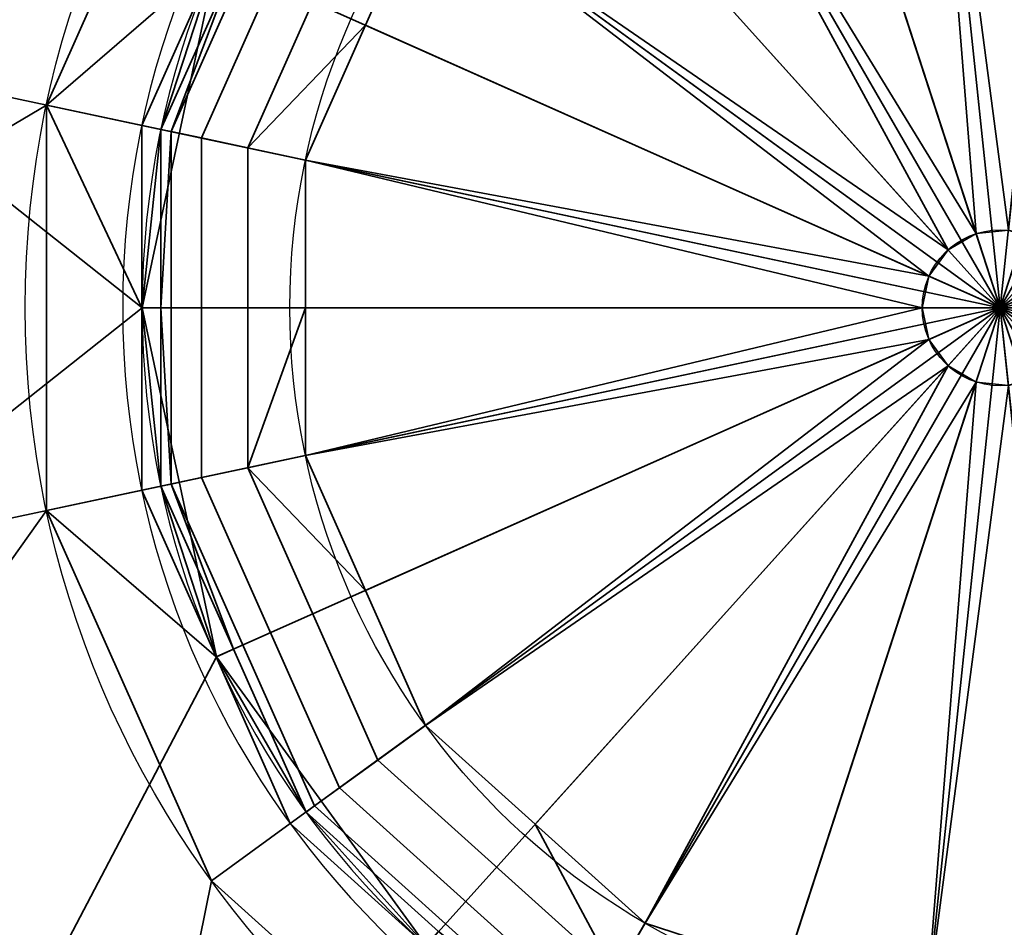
# Model space of a CAD drawing. Header units: millimetres. Extents: x -490 to 6690, y -115 to 132.
# Tile 157 of 256: x 328.22 to 333.27, y -38.57 to -33.91. Entities that reach past the tile are written whole.
import ezdxf

# ---------------------------------------------------------------- set-up
doc = ezdxf.new("R2010")
doc.units = ezdxf.units.MM
doc.layers.add('151', color=7, linetype='Continuous', true_color=0xffffff)

# ---------------------------------------------------------------- blocks, each defined once
blk = doc.blocks.new('UG_SURFACE_004')
at = {"layer": '151', "color": 252, "linetype": 'Continuous', "lineweight": 35}
for points in [[(332.5967, -29.1755, 324), (330.125, -29.9786, 324), (328.1936, -31.7176, 324), (333.25, -35.3913, 324)], [(337.4321, -30.7466, 324), (335.1814, -29.4472, 324), (332.5967, -29.1755, 324), (333.25, -35.3913, 324)], [(333.25, -35.3913, 324), (339.5, -35.3913, 324), (338.9597, -32.8492, 324), (337.4321, -30.7466, 324)], [(331.8898, -31.205, 319), (332.7796, -30.9159, 319), (333.25, -35.3913, 320.2058)], [(333.25, -35.3913, 320.2058), (332.7796, -30.9159, 319), (333.7101, -31.0137, 319)], [(333.7101, -31.0137, 319), (334.6406, -31.1115, 319), (333.25, -35.3913, 320.2058)], [(333.25, -35.3913, 320.2058), (334.6406, -31.1115, 319), (335.4508, -31.5793, 319)], [(333.25, -35.3913, 320.2058), (331, -31.4941, 319), (331.8898, -31.205, 319)], [(330.3047, -32.1202, 319), (331, -31.4941, 319), (333.25, -35.3913, 320.2058)], [(335.4508, -31.5793, 319), (336.2611, -32.0471, 319), (333.25, -35.3913, 320.2058)], [(328.1936, -31.7176, 324), (327.1366, -34.0918, 324), (327.1366, -36.6907, 324), (333.25, -35.3913, 324)], [(333.25, -35.3913, 320.2058), (336.2611, -32.0471, 319), (336.811, -32.804, 319)], [(333.25, -35.3913, 320.2058), (329.6094, -32.7462, 319), (330.3047, -32.1202, 319)], [(329.2049, -32.4523, 298), (328.3593, -34.3517, 298), (326.6, -35.3913, 298), (327.1749, -32.6865, 298)], [(328.3593, -34.3517, 298), (329.2049, -32.4523, 298), (329.6094, -32.7462, 298.5), (329.2289, -33.6009, 298.5)], [(329.2289, -33.6009, 319), (329.6094, -32.7462, 319), (333.25, -35.3913, 320.2058)], [(336.811, -32.804, 319), (337.3609, -33.5609, 319), (333.25, -35.3913, 320.2058)], [(333.25, -35.3913, 320.2058), (337.3609, -33.5609, 319), (337.5555, -34.4761, 319)], [(329.2289, -33.6009, 298.5), (328.8483, -34.4557, 298.5), (328.3593, -34.3517, 298)], [(328.8483, -34.4557, 298.5), (329.2289, -33.6009, 298.5), (329.2289, -33.6009, 319), (328.8483, -34.4557, 319)], [(333.25, -35.3913, 320.2058), (328.8483, -34.4557, 319), (329.2289, -33.6009, 319)], [(327.1749, -38.0961, 298), (326.6, -35.3913, 298), (328.3593, -34.3517, 298), (328.3593, -36.4308, 298)], [(328.3593, -34.3517, 298), (328.8483, -34.4557, 298.5), (328.8483, -35.3913, 298.5)], [(328.8483, -35.3913, 298.5), (328.8483, -36.3269, 298.5), (328.3593, -36.4308, 298), (328.3593, -34.3517, 298)], [(328.8483, -34.4557, 319), (328.8483, -35.3913, 319), (328.8483, -35.3913, 298.5), (328.8483, -34.4557, 298.5)], [(328.8483, -35.3913, 319), (328.8483, -34.4557, 319), (333.25, -35.3913, 320.2058)], [(337.5555, -34.4761, 319), (337.75, -35.3913, 319), (333.25, -35.3913, 320.2058)], [(327.1366, -36.6907, 324), (328.1936, -39.0649, 324), (330.125, -40.8039, 324), (333.25, -35.3913, 324)], [(328.8483, -36.3269, 298.5), (328.8483, -35.3913, 298.5), (328.8483, -35.3913, 319), (328.8483, -36.3269, 319)], [(333.25, -35.3913, 320.2058), (328.8483, -36.3269, 319), (328.8483, -35.3913, 319)], [(329.2289, -37.1816, 319), (328.8483, -36.3269, 319), (333.25, -35.3913, 320.2058)], [(333.25, -35.3913, 320.2058), (329.6094, -38.0363, 319), (329.2289, -37.1816, 319)], [(330.3047, -38.6623, 319), (329.6094, -38.0363, 319), (333.25, -35.3913, 320.2058)], [(330.125, -40.8039, 324), (332.5967, -41.607, 324), (335.1814, -41.3354, 324), (333.25, -35.3913, 324)], [(333.25, -35.3913, 320.2058), (331, -39.2884, 319), (330.3047, -38.6623, 319)], [(331.8898, -39.5775, 319), (331, -39.2884, 319), (333.25, -35.3913, 320.2058)], [(333.25, -35.3913, 320.2058), (332.7796, -39.8666, 319), (331.8898, -39.5775, 319)], [(333.7101, -39.7688, 319), (332.7796, -39.8666, 319), (333.25, -35.3913, 320.2058)], [(335.1814, -41.3354, 324), (337.4321, -40.0359, 324), (338.9597, -37.9334, 324), (333.25, -35.3913, 324)], [(338.9597, -37.9334, 324), (339.3634, -36.6907, 324), (339.5, -35.3913, 324), (333.25, -35.3913, 324)], [(333.25, -35.3913, 320.2058), (337.75, -35.3913, 319), (337.6517, -36.3269, 319)], [(333.25, -35.3913, 320.2058), (337.3609, -37.2216, 319), (336.811, -37.9785, 319)], [(333.25, -35.3913, 320.2058), (336.2611, -38.7354, 319), (335.4508, -39.2032, 319)], [(333.25, -35.3913, 320.2058), (334.6406, -39.671, 319), (333.7101, -39.7688, 319)], [(335.4508, -39.2032, 319), (334.6406, -39.671, 319), (333.25, -35.3913, 320.2058)], [(336.811, -37.9785, 319), (336.2611, -38.7354, 319), (333.25, -35.3913, 320.2058)], [(337.6517, -36.3269, 319), (337.3609, -37.2216, 319), (333.25, -35.3913, 320.2058)], [(328.3593, -36.4308, 298), (328.8483, -36.3269, 298.5), (329.2289, -37.1816, 298.5)], [(328.8483, -36.3269, 319), (329.2289, -37.1816, 319), (329.2289, -37.1816, 298.5), (328.8483, -36.3269, 298.5)], [(328.8003, -40.3332, 298), (327.1749, -38.0961, 298), (328.3593, -36.4308, 298), (329.2049, -38.3302, 298)], [(329.2289, -37.1816, 298.5), (329.6094, -38.0363, 298.5), (329.2049, -38.3302, 298), (328.3593, -36.4308, 298)], [(329.6094, -38.0363, 298.5), (329.2289, -37.1816, 298.5), (329.2289, -37.1816, 319), (329.6094, -38.0363, 319)], [(330.75, -39.7214, 298), (329.2049, -38.3302, 298), (329.6094, -38.0363, 298.5), (330.3047, -38.6623, 298.5)], [(329.6094, -38.0363, 319), (330.3047, -38.6623, 319), (330.3047, -38.6623, 298.5), (329.6094, -38.0363, 298.5)], [(327.9085, -39.2721, 298.1), (327.0836, -38.1367, 298.1), (327.1749, -38.0961, 298), (328.8003, -40.3332, 298)], [(329.2049, -38.3302, 298), (330.75, -39.7214, 298), (328.8003, -40.3332, 298)]]:
    blk.add_3dface(points, dxfattribs=at)
blk = doc.blocks.new('UG_SURFACE_005')
at = {"layer": '151', "color": 252, "linetype": 'Continuous', "lineweight": 35}
for points in [[(330.125, -29.9786, 1742), (332.5967, -29.1755, 1742), (335.1814, -29.4472, 1742), (333.25, -35.3913, 1742)], [(335.1814, -29.4472, 1742), (337.4321, -30.7466, 1742), (338.9597, -32.8492, 1742), (333.25, -35.3913, 1742)], [(333.25, -35.3913, 1742), (327.1366, -34.0918, 1742), (328.1936, -31.7176, 1742), (330.125, -29.9786, 1742)], [(328.85, -35.3913, 1778), (329.2304, -33.6016, 1778), (328.2745, -31.7764, 1778), (327.2344, -34.1126, 1778)], [(327.6317, -32.8898, 1777), (327.2344, -34.1126, 1778), (328.2745, -31.7764, 1778)], [(332.8693, -31.7687, 1798.9894), (332.149, -32.0027, 1798.9894), (333.1264, -35.0108, 1799.8)], [(332.8693, -31.7687, 1798.9894), (333.1264, -35.0108, 1799.8), (333.2918, -34.9935, 1799.8)], [(333.2918, -34.9935, 1799.8), (333.6224, -31.8478, 1798.9894), (332.8693, -31.7687, 1798.9894)], [(333.1264, -35.0108, 1799.8), (332.149, -32.0027, 1798.9894), (331.4287, -32.2367, 1798.9894)], [(331.4287, -32.2367, 1798.9894), (330.8659, -32.7435, 1798.9894), (332.9824, -35.094, 1799.8)], [(331.4287, -32.2367, 1798.9894), (332.9824, -35.094, 1799.8), (333.1264, -35.0108, 1799.8)], [(332.9824, -35.094, 1799.8), (330.8659, -32.7435, 1798.9894), (330.3031, -33.2502, 1798.9894)], [(328.9994, -34.4878, 1798.3446), (329.7344, -32.837, 1798.3446), (329.6903, -32.805, 1798.0192), (329.3182, -33.6407, 1798.0192)], [(329.1533, -34.5205, 1798.6346), (329.8617, -32.9295, 1798.6346), (329.7344, -32.837, 1798.3446), (328.9994, -34.4878, 1798.3446)], [(338.9597, -32.8492, 1742), (339.5, -35.3913, 1742), (338.9597, -37.9334, 1742), (333.25, -35.3913, 1742)], [(329.3912, -34.571, 1798.8577), (330.0584, -33.0724, 1798.8577), (329.8617, -32.9295, 1798.6346), (329.1533, -34.5205, 1798.6346)], [(329.9951, -33.9421, 1798.9894), (330.3031, -33.2502, 1798.9894), (330.0584, -33.0724, 1798.8577), (329.3912, -34.571, 1798.8577)], [(330.3031, -33.2502, 1798.9894), (329.9951, -33.9421, 1798.9894), (332.8846, -35.2286, 1799.8)], [(332.8846, -35.2286, 1799.8), (332.9824, -35.094, 1799.8), (330.3031, -33.2502, 1798.9894)], [(328.9461, -34.4765, 1798.0192), (329.2304, -33.6016, 1778), (328.85, -35.3913, 1778)], [(328.9461, -34.4765, 1798.0192), (329.3182, -33.6407, 1798.0192), (329.2304, -33.6016, 1778)], [(329.3182, -33.6407, 1798.0192), (328.9461, -34.4765, 1798.0192), (328.9994, -34.4878, 1798.3446)], [(329.3912, -34.571, 1798.8577), (329.6871, -34.6339, 1798.9894), (329.9951, -33.9421, 1798.9894)], [(332.8846, -35.2286, 1799.8), (329.9951, -33.9421, 1798.9894), (329.6871, -34.6339, 1798.9894)], [(327.1366, -36.6907, 1742), (327, -35.3913, 1742), (327.1366, -34.0918, 1742), (333.25, -35.3913, 1742)], [(327.2344, -34.1126, 1778), (327.2344, -36.6699, 1778), (328.85, -35.3913, 1778)], [(328.85, -35.3913, 1778), (328.9461, -35.3913, 1798.0192), (328.9461, -34.4765, 1798.0192)], [(328.9994, -36.2948, 1798.3446), (328.9994, -34.4878, 1798.3446), (328.9461, -34.4765, 1798.0192), (328.9461, -35.3913, 1798.0192)], [(329.1533, -36.262, 1798.6346), (329.1533, -34.5205, 1798.6346), (328.9994, -34.4878, 1798.3446), (328.9994, -36.2948, 1798.3446)], [(329.3912, -36.2115, 1798.8577), (329.3912, -34.571, 1798.8577), (329.1533, -34.5205, 1798.6346), (329.1533, -36.262, 1798.6346)], [(329.6871, -35.3913, 1798.9894), (329.6871, -34.6339, 1798.9894), (329.3912, -34.571, 1798.8577), (329.3912, -36.2115, 1798.8577)], [(329.6871, -34.6339, 1798.9894), (329.6871, -35.3913, 1798.9894), (332.85, -35.3913, 1799.8)], [(332.85, -35.3913, 1799.8), (332.8846, -35.2286, 1799.8), (329.6871, -34.6339, 1798.9894)], [(333.1264, -35.0108, 1799.8), (332.9824, -35.094, 1799.8), (332.8846, -35.2286, 1799.8), (333.25, -35.3913, 1799.8)], [(333.45, -35.0449, 1799.8), (333.2918, -34.9935, 1799.8), (333.1264, -35.0108, 1799.8), (333.25, -35.3913, 1799.8)], [(333.6413, -35.3081, 1799.8), (333.5736, -35.1561, 1799.8), (333.45, -35.0449, 1799.8), (333.25, -35.3913, 1799.8)], [(332.8846, -35.2286, 1799.8), (332.85, -35.3913, 1799.8), (332.8846, -35.554, 1799.8), (333.25, -35.3913, 1799.8)], [(333.5736, -35.6264, 1799.8), (333.6413, -35.4744, 1799.8), (333.6413, -35.3081, 1799.8), (333.25, -35.3913, 1799.8)], [(330.125, -40.8039, 1742), (328.1936, -39.0649, 1742), (327.1366, -36.6907, 1742), (333.25, -35.3913, 1742)], [(329.2304, -37.1809, 1778), (328.85, -35.3913, 1778), (327.2344, -36.6699, 1778), (328.2745, -39.0061, 1778)], [(328.85, -35.3913, 1778), (329.2304, -37.1809, 1778), (328.9461, -36.3061, 1798.0192)], [(328.9461, -36.3061, 1798.0192), (328.9461, -35.3913, 1798.0192), (328.85, -35.3913, 1778)], [(328.9461, -35.3913, 1798.0192), (328.9461, -36.3061, 1798.0192), (328.9994, -36.2948, 1798.3446)], [(329.3912, -36.2115, 1798.8577), (329.6871, -36.1486, 1798.9894), (329.6871, -35.3913, 1798.9894)], [(329.6871, -36.1486, 1798.9894), (332.8846, -35.554, 1799.8), (332.85, -35.3913, 1799.8)], [(332.85, -35.3913, 1799.8), (329.6871, -35.3913, 1798.9894), (329.6871, -36.1486, 1798.9894)], [(335.1814, -41.3354, 1742), (332.5967, -41.607, 1742), (330.125, -40.8039, 1742), (333.25, -35.3913, 1742)], [(333.25, -35.3913, 1799.8), (332.8846, -35.554, 1799.8), (332.9824, -35.6885, 1799.8)], [(332.9824, -35.6885, 1799.8), (333.1264, -35.7717, 1799.8), (333.2918, -35.7891, 1799.8), (333.25, -35.3913, 1799.8)], [(333.2918, -35.7891, 1799.8), (333.45, -35.7377, 1799.8), (333.5736, -35.6264, 1799.8), (333.25, -35.3913, 1799.8)], [(338.9597, -37.9334, 1742), (337.4321, -40.0359, 1742), (335.1814, -41.3354, 1742), (333.25, -35.3913, 1742)], [(329.6871, -36.1486, 1798.9894), (329.9951, -36.8404, 1798.9894), (332.8846, -35.554, 1799.8)], [(332.8846, -35.554, 1799.8), (329.9951, -36.8404, 1798.9894), (330.3031, -37.5323, 1798.9894)], [(330.3031, -37.5323, 1798.9894), (332.9824, -35.6885, 1799.8), (332.8846, -35.554, 1799.8)], [(330.3031, -37.5323, 1798.9894), (330.8659, -38.039, 1798.9894), (332.9824, -35.6885, 1799.8)], [(332.9824, -35.6885, 1799.8), (330.8659, -38.039, 1798.9894), (331.4287, -38.5458, 1798.9894)], [(331.4287, -38.5458, 1798.9894), (333.1264, -35.7717, 1799.8), (332.9824, -35.6885, 1799.8)], [(331.4287, -38.5458, 1798.9894), (332.149, -38.7798, 1798.9894), (333.1264, -35.7717, 1799.8)], [(333.1264, -35.7717, 1799.8), (332.149, -38.7798, 1798.9894), (332.8693, -39.0138, 1798.9894)], [(333.2918, -35.7891, 1799.8), (333.1264, -35.7717, 1799.8), (332.8693, -39.0138, 1798.9894)], [(332.8693, -39.0138, 1798.9894), (333.6224, -38.9347, 1798.9894), (333.2918, -35.7891, 1799.8)], [(329.9951, -36.8404, 1798.9894), (329.6871, -36.1486, 1798.9894), (329.3912, -36.2115, 1798.8577)], [(330.0584, -37.7101, 1798.8577), (329.3912, -36.2115, 1798.8577), (329.1533, -36.262, 1798.6346), (329.8617, -37.853, 1798.6346)], [(329.3912, -36.2115, 1798.8577), (330.0584, -37.7101, 1798.8577), (330.3031, -37.5323, 1798.9894), (329.9951, -36.8404, 1798.9894)], [(328.9994, -36.2948, 1798.3446), (328.9461, -36.3061, 1798.0192), (329.3182, -37.1418, 1798.0192)], [(329.8617, -37.853, 1798.6346), (329.1533, -36.262, 1798.6346), (328.9994, -36.2948, 1798.3446), (329.7344, -37.9455, 1798.3446)], [(329.3182, -37.1418, 1798.0192), (329.6903, -37.9775, 1798.0192), (329.7344, -37.9455, 1798.3446), (328.9994, -36.2948, 1798.3446)], [(329.2304, -37.1809, 1778), (329.3182, -37.1418, 1798.0192), (328.9461, -36.3061, 1798.0192)], [(328.2745, -39.0061, 1778), (327.2344, -36.6699, 1778), (327.6317, -37.8927, 1777)], [(329.6903, -37.9775, 1798.0192), (329.3182, -37.1418, 1798.0192), (329.2304, -37.1809, 1778)], [(330.3058, -38.6611, 1778), (329.2304, -37.1809, 1778), (328.2745, -39.0061, 1778), (330.175, -40.7173, 1778)], [(329.6903, -37.9775, 1798.0192), (329.2304, -37.1809, 1778), (330.3058, -38.6611, 1778)], [(330.8659, -38.039, 1798.9894), (330.3031, -37.5323, 1798.9894), (330.0584, -37.7101, 1798.8577), (331.2775, -38.8078, 1798.8577)], [(331.2775, -38.8078, 1798.8577), (330.0584, -37.7101, 1798.8577), (329.8617, -37.853, 1798.6346), (331.1559, -39.0184, 1798.6346)], [(331.1559, -39.0184, 1798.6346), (329.8617, -37.853, 1798.6346), (329.7344, -37.9455, 1798.3446), (331.0772, -39.1546, 1798.3446)], [(328.2745, -39.0061, 1777), (327.6317, -37.8927, 1777), (327.5403, -37.9334, 1777), (328.1936, -39.0649, 1777)], [(327.6317, -37.8927, 1777), (328.2745, -39.0061, 1777), (328.2745, -39.0061, 1778)], [(331.0772, -39.1546, 1798.3446), (329.7344, -37.9455, 1798.3446), (329.6903, -37.9775, 1798.0192), (330.3702, -38.5896, 1798.0192)], [(330.3058, -38.6611, 1778), (330.3702, -38.5896, 1798.0192), (329.6903, -37.9775, 1798.0192)], [(331.2775, -38.8078, 1798.8577), (331.4287, -38.5458, 1798.9894), (330.8659, -38.039, 1798.9894)], [(332.149, -38.7798, 1798.9894), (331.4287, -38.5458, 1798.9894), (331.2775, -38.8078, 1798.8577), (332.8376, -39.3147, 1798.8577)]]:
    blk.add_3dface(points, dxfattribs=at)
blk = doc.blocks.new('UG_SURFACE_006')
at = {"layer": '151', "color": 252, "linetype": 'Continuous', "lineweight": 35}
for points in [[(332.5967, -29.1755, 1804), (330.125, -29.9786, 1804), (328.1936, -31.7176, 1804), (333.25, -35.3913, 1804)], [(337.4321, -30.7466, 1804), (335.1814, -29.4472, 1804), (332.5967, -29.1755, 1804), (333.25, -35.3913, 1804)], [(333.25, -35.3913, 1804), (339.5, -35.3913, 1804), (338.9597, -32.8492, 1804), (337.4321, -30.7466, 1804)], [(331.8898, -31.205, 1799), (332.7796, -30.9159, 1799), (333.25, -35.3913, 1800.2058)], [(333.25, -35.3913, 1800.2058), (332.7796, -30.9159, 1799), (333.7101, -31.0137, 1799)], [(333.7101, -31.0137, 1799), (334.6406, -31.1115, 1799), (333.25, -35.3913, 1800.2058)], [(333.25, -35.3913, 1800.2058), (334.6406, -31.1115, 1799), (335.4508, -31.5793, 1799)], [(333.25, -35.3913, 1800.2058), (331, -31.4941, 1799), (331.8898, -31.205, 1799)], [(330.3047, -32.1202, 1799), (331, -31.4941, 1799), (333.25, -35.3913, 1800.2058)], [(335.4508, -31.5793, 1799), (336.2611, -32.0471, 1799), (333.25, -35.3913, 1800.2058)], [(328.1936, -31.7176, 1804), (327.1366, -34.0918, 1804), (327.1366, -36.6907, 1804), (333.25, -35.3913, 1804)], [(333.25, -35.3913, 1800.2058), (336.2611, -32.0471, 1799), (336.811, -32.804, 1799)], [(333.25, -35.3913, 1800.2058), (329.6094, -32.7462, 1799), (330.3047, -32.1202, 1799)], [(329.2049, -32.4523, 1778), (328.3593, -34.3517, 1778), (326.6, -35.3913, 1778), (327.1749, -32.6865, 1778)], [(328.3593, -34.3517, 1778), (329.2049, -32.4523, 1778), (329.6094, -32.7462, 1778.5), (329.2289, -33.6009, 1778.5)], [(329.2289, -33.6009, 1799), (329.6094, -32.7462, 1799), (333.25, -35.3913, 1800.2058)], [(336.811, -32.804, 1799), (337.3609, -33.5609, 1799), (333.25, -35.3913, 1800.2058)], [(333.25, -35.3913, 1800.2058), (337.3609, -33.5609, 1799), (337.5555, -34.4761, 1799)], [(329.2289, -33.6009, 1778.5), (328.8483, -34.4557, 1778.5), (328.3593, -34.3517, 1778)], [(328.8483, -34.4557, 1778.5), (329.2289, -33.6009, 1778.5), (329.2289, -33.6009, 1799), (328.8483, -34.4557, 1799)], [(333.25, -35.3913, 1800.2058), (328.8483, -34.4557, 1799), (329.2289, -33.6009, 1799)], [(327.1749, -38.0961, 1778), (326.6, -35.3913, 1778), (328.3593, -34.3517, 1778), (328.3593, -36.4308, 1778)], [(328.3593, -34.3517, 1778), (328.8483, -34.4557, 1778.5), (328.8483, -35.3913, 1778.5)], [(328.8483, -35.3913, 1778.5), (328.8483, -36.3269, 1778.5), (328.3593, -36.4308, 1778), (328.3593, -34.3517, 1778)], [(328.8483, -34.4557, 1799), (328.8483, -35.3913, 1799), (328.8483, -35.3913, 1778.5), (328.8483, -34.4557, 1778.5)], [(328.8483, -35.3913, 1799), (328.8483, -34.4557, 1799), (333.25, -35.3913, 1800.2058)], [(337.5555, -34.4761, 1799), (337.75, -35.3913, 1799), (333.25, -35.3913, 1800.2058)], [(327.1366, -36.6907, 1804), (328.1936, -39.0649, 1804), (330.125, -40.8039, 1804), (333.25, -35.3913, 1804)], [(328.8483, -36.3269, 1778.5), (328.8483, -35.3913, 1778.5), (328.8483, -35.3913, 1799), (328.8483, -36.3269, 1799)], [(333.25, -35.3913, 1800.2058), (328.8483, -36.3269, 1799), (328.8483, -35.3913, 1799)], [(329.2289, -37.1816, 1799), (328.8483, -36.3269, 1799), (333.25, -35.3913, 1800.2058)], [(333.25, -35.3913, 1800.2058), (329.6094, -38.0363, 1799), (329.2289, -37.1816, 1799)], [(330.3047, -38.6623, 1799), (329.6094, -38.0363, 1799), (333.25, -35.3913, 1800.2058)], [(330.125, -40.8039, 1804), (332.5967, -41.607, 1804), (335.1814, -41.3354, 1804), (333.25, -35.3913, 1804)], [(333.25, -35.3913, 1800.2058), (331, -39.2884, 1799), (330.3047, -38.6623, 1799)], [(331.8898, -39.5775, 1799), (331, -39.2884, 1799), (333.25, -35.3913, 1800.2058)], [(333.25, -35.3913, 1800.2058), (332.7796, -39.8666, 1799), (331.8898, -39.5775, 1799)], [(333.7101, -39.7688, 1799), (332.7796, -39.8666, 1799), (333.25, -35.3913, 1800.2058)], [(335.1814, -41.3354, 1804), (337.4321, -40.0359, 1804), (338.9597, -37.9334, 1804), (333.25, -35.3913, 1804)], [(338.9597, -37.9334, 1804), (339.3634, -36.6907, 1804), (339.5, -35.3913, 1804), (333.25, -35.3913, 1804)], [(333.25, -35.3913, 1800.2058), (337.75, -35.3913, 1799), (337.6517, -36.3269, 1799)], [(333.25, -35.3913, 1800.2058), (337.3609, -37.2216, 1799), (336.811, -37.9785, 1799)], [(333.25, -35.3913, 1800.2058), (336.2611, -38.7354, 1799), (335.4508, -39.2032, 1799)], [(333.25, -35.3913, 1800.2058), (334.6406, -39.671, 1799), (333.7101, -39.7688, 1799)], [(335.4508, -39.2032, 1799), (334.6406, -39.671, 1799), (333.25, -35.3913, 1800.2058)], [(336.811, -37.9785, 1799), (336.2611, -38.7354, 1799), (333.25, -35.3913, 1800.2058)], [(337.6517, -36.3269, 1799), (337.3609, -37.2216, 1799), (333.25, -35.3913, 1800.2058)], [(328.3593, -36.4308, 1778), (328.8483, -36.3269, 1778.5), (329.2289, -37.1816, 1778.5)], [(328.8483, -36.3269, 1799), (329.2289, -37.1816, 1799), (329.2289, -37.1816, 1778.5), (328.8483, -36.3269, 1778.5)], [(328.8003, -40.3332, 1778), (327.1749, -38.0961, 1778), (328.3593, -36.4308, 1778), (329.2049, -38.3302, 1778)], [(329.2289, -37.1816, 1778.5), (329.6094, -38.0363, 1778.5), (329.2049, -38.3302, 1778), (328.3593, -36.4308, 1778)], [(329.6094, -38.0363, 1778.5), (329.2289, -37.1816, 1778.5), (329.2289, -37.1816, 1799), (329.6094, -38.0363, 1799)], [(330.75, -39.7214, 1778), (329.2049, -38.3302, 1778), (329.6094, -38.0363, 1778.5), (330.3047, -38.6623, 1778.5)], [(329.6094, -38.0363, 1799), (330.3047, -38.6623, 1799), (330.3047, -38.6623, 1778.5), (329.6094, -38.0363, 1778.5)], [(327.9085, -39.2721, 1778.1), (327.0836, -38.1367, 1778.1), (327.1749, -38.0961, 1778), (328.8003, -40.3332, 1778)], [(329.2049, -38.3302, 1778), (330.75, -39.7214, 1778), (328.8003, -40.3332, 1778)]]:
    blk.add_3dface(points, dxfattribs=at)
blk = doc.blocks.new('UG_SURFACE_007')
at = {"layer": '151', "color": 252, "linetype": 'Continuous', "lineweight": 35}
for points in [[(330.125, -29.9786, 262), (332.5967, -29.1755, 262), (335.1814, -29.4472, 262), (333.25, -35.3913, 262)], [(335.1814, -29.4472, 262), (337.4321, -30.7466, 262), (338.9597, -32.8492, 262), (333.25, -35.3913, 262)], [(333.25, -35.3913, 262), (327.1366, -34.0918, 262), (328.1936, -31.7176, 262), (330.125, -29.9786, 262)], [(328.85, -35.3913, 298), (329.2304, -33.6016, 298), (328.2745, -31.7764, 298), (327.2344, -34.1126, 298)], [(327.6317, -32.8898, 297), (327.2344, -34.1126, 298), (328.2745, -31.7764, 298)], [(332.8693, -31.7687, 318.9894), (332.149, -32.0027, 318.9894), (333.1264, -35.0108, 319.8)], [(332.8693, -31.7687, 318.9894), (333.1264, -35.0108, 319.8), (333.2918, -34.9935, 319.8)], [(333.2918, -34.9935, 319.8), (333.6224, -31.8478, 318.9894), (332.8693, -31.7687, 318.9894)], [(333.1264, -35.0108, 319.8), (332.149, -32.0027, 318.9894), (331.4287, -32.2367, 318.9894)], [(331.4287, -32.2367, 318.9894), (330.8659, -32.7435, 318.9894), (332.9824, -35.094, 319.8)], [(332.9824, -35.094, 319.8), (333.1264, -35.0108, 319.8), (331.4287, -32.2367, 318.9894)], [(332.9824, -35.094, 319.8), (330.8659, -32.7435, 318.9894), (330.3031, -33.2502, 318.9894)], [(328.9994, -34.4878, 318.3447), (329.7344, -32.837, 318.3447), (329.6903, -32.805, 318.0192), (329.3182, -33.6407, 318.0192)], [(329.1533, -34.5205, 318.6346), (329.8617, -32.9295, 318.6346), (329.7344, -32.837, 318.3447), (328.9994, -34.4878, 318.3447)], [(338.9597, -32.8492, 262), (339.5, -35.3913, 262), (338.9597, -37.9334, 262), (333.25, -35.3913, 262)], [(329.3912, -34.571, 318.8576), (330.0584, -33.0724, 318.8576), (329.8617, -32.9295, 318.6346), (329.1533, -34.5205, 318.6346)], [(329.9951, -33.9421, 318.9894), (330.3031, -33.2502, 318.9894), (330.0584, -33.0724, 318.8576), (329.3912, -34.571, 318.8576)], [(330.3031, -33.2502, 318.9894), (329.9951, -33.9421, 318.9894), (332.8846, -35.2286, 319.8)], [(332.8846, -35.2286, 319.8), (332.9824, -35.094, 319.8), (330.3031, -33.2502, 318.9894)], [(328.9461, -34.4765, 318.0192), (329.2304, -33.6016, 298), (328.85, -35.3913, 298)], [(328.9461, -34.4765, 318.0192), (329.3182, -33.6407, 318.0192), (329.2304, -33.6016, 298)], [(329.3182, -33.6407, 318.0192), (328.9461, -34.4765, 318.0192), (328.9994, -34.4878, 318.3447)], [(329.3912, -34.571, 318.8576), (329.6871, -34.6339, 318.9894), (329.9951, -33.9421, 318.9894)], [(332.8846, -35.2286, 319.8), (329.9951, -33.9421, 318.9894), (329.6871, -34.6339, 318.9894)], [(327.1366, -36.6907, 262), (327, -35.3913, 262), (327.1366, -34.0918, 262), (333.25, -35.3913, 262)], [(327.2344, -34.1126, 298), (327.2344, -36.6699, 298), (328.85, -35.3913, 298)], [(328.85, -35.3913, 298), (328.9461, -35.3913, 318.0192), (328.9461, -34.4765, 318.0192)], [(328.9994, -34.4878, 318.3447), (328.9461, -34.4765, 318.0192), (328.9461, -35.3913, 318.0192)], [(328.9461, -35.3913, 318.0192), (328.9461, -36.3061, 318.0192), (328.9994, -36.2948, 318.3447), (328.9994, -34.4878, 318.3447)], [(329.1533, -36.262, 318.6346), (329.1533, -34.5205, 318.6346), (328.9994, -34.4878, 318.3447), (328.9994, -36.2948, 318.3447)], [(329.3912, -36.2115, 318.8576), (329.3912, -34.571, 318.8576), (329.1533, -34.5205, 318.6346), (329.1533, -36.262, 318.6346)], [(329.6871, -35.3913, 318.9894), (329.6871, -34.6339, 318.9894), (329.3912, -34.571, 318.8576), (329.3912, -36.2115, 318.8576)], [(329.6871, -34.6339, 318.9894), (332.85, -35.3913, 319.8), (332.8846, -35.2286, 319.8)], [(329.6871, -34.6339, 318.9894), (329.6871, -35.3913, 318.9894), (332.85, -35.3913, 319.8)], [(333.1264, -35.0108, 319.8), (332.9824, -35.094, 319.8), (332.8846, -35.2286, 319.8), (333.25, -35.3913, 319.8)], [(333.45, -35.0449, 319.8), (333.2918, -34.9935, 319.8), (333.1264, -35.0108, 319.8), (333.25, -35.3913, 319.8)], [(333.6413, -35.3081, 319.8), (333.5736, -35.1561, 319.8), (333.45, -35.0449, 319.8), (333.25, -35.3913, 319.8)], [(332.8846, -35.2286, 319.8), (332.85, -35.3913, 319.8), (332.8846, -35.554, 319.8), (333.25, -35.3913, 319.8)], [(333.5736, -35.6264, 319.8), (333.6413, -35.4744, 319.8), (333.6413, -35.3081, 319.8), (333.25, -35.3913, 319.8)], [(330.125, -40.8039, 262), (328.1936, -39.0649, 262), (327.1366, -36.6907, 262), (333.25, -35.3913, 262)], [(329.2304, -37.1809, 298), (328.85, -35.3913, 298), (327.2344, -36.6699, 298), (328.2745, -39.0061, 298)], [(328.85, -35.3913, 298), (329.2304, -37.1809, 298), (328.9461, -36.3061, 318.0192)], [(328.9461, -36.3061, 318.0192), (328.9461, -35.3913, 318.0192), (328.85, -35.3913, 298)], [(329.3912, -36.2115, 318.8576), (329.6871, -36.1486, 318.9894), (329.6871, -35.3913, 318.9894)], [(332.85, -35.3913, 319.8), (329.6871, -35.3913, 318.9894), (329.6871, -36.1486, 318.9894)], [(332.8846, -35.554, 319.8), (332.85, -35.3913, 319.8), (329.6871, -36.1486, 318.9894)], [(335.1814, -41.3354, 262), (332.5967, -41.607, 262), (330.125, -40.8039, 262), (333.25, -35.3913, 262)], [(333.25, -35.3913, 319.8), (332.8846, -35.554, 319.8), (332.9824, -35.6885, 319.8)], [(332.9824, -35.6885, 319.8), (333.1264, -35.7717, 319.8), (333.2918, -35.7891, 319.8), (333.25, -35.3913, 319.8)], [(333.2918, -35.7891, 319.8), (333.45, -35.7377, 319.8), (333.5736, -35.6264, 319.8), (333.25, -35.3913, 319.8)], [(338.9597, -37.9334, 262), (337.4321, -40.0359, 262), (335.1814, -41.3354, 262), (333.25, -35.3913, 262)], [(329.6871, -36.1486, 318.9894), (329.9951, -36.8404, 318.9894), (332.8846, -35.554, 319.8)], [(332.8846, -35.554, 319.8), (329.9951, -36.8404, 318.9894), (330.3031, -37.5323, 318.9894)], [(330.3031, -37.5323, 318.9894), (332.9824, -35.6885, 319.8), (332.8846, -35.554, 319.8)], [(330.3031, -37.5323, 318.9894), (330.8659, -38.039, 318.9894), (332.9824, -35.6885, 319.8)], [(332.9824, -35.6885, 319.8), (330.8659, -38.039, 318.9894), (331.4287, -38.5458, 318.9894)], [(331.4287, -38.5458, 318.9894), (333.1264, -35.7717, 319.8), (332.9824, -35.6885, 319.8)], [(331.4287, -38.5458, 318.9894), (332.149, -38.7798, 318.9894), (333.1264, -35.7717, 319.8)], [(333.1264, -35.7717, 319.8), (332.149, -38.7798, 318.9894), (332.8693, -39.0138, 318.9894)], [(333.2918, -35.7891, 319.8), (333.1264, -35.7717, 319.8), (332.8693, -39.0138, 318.9894)], [(332.8693, -39.0138, 318.9894), (333.6224, -38.9347, 318.9894), (333.2918, -35.7891, 319.8)], [(329.9951, -36.8404, 318.9894), (329.6871, -36.1486, 318.9894), (329.3912, -36.2115, 318.8576)], [(330.0584, -37.7101, 318.8576), (329.3912, -36.2115, 318.8576), (329.1533, -36.262, 318.6346), (329.8617, -37.853, 318.6346)], [(329.3912, -36.2115, 318.8576), (330.0584, -37.7101, 318.8576), (330.3031, -37.5323, 318.9894), (329.9951, -36.8404, 318.9894)], [(328.9994, -36.2948, 318.3447), (328.9461, -36.3061, 318.0192), (329.3182, -37.1418, 318.0192)], [(329.8617, -37.853, 318.6346), (329.1533, -36.262, 318.6346), (328.9994, -36.2948, 318.3447), (329.7344, -37.9455, 318.3447)], [(329.3182, -37.1418, 318.0192), (329.6903, -37.9775, 318.0192), (329.7344, -37.9455, 318.3447), (328.9994, -36.2948, 318.3447)], [(329.2304, -37.1809, 298), (329.3182, -37.1418, 318.0192), (328.9461, -36.3061, 318.0192)], [(328.2745, -39.0061, 298), (327.2344, -36.6699, 298), (327.6317, -37.8927, 297)], [(329.6903, -37.9775, 318.0192), (329.3182, -37.1418, 318.0192), (329.2304, -37.1809, 298)], [(330.3058, -38.6611, 298), (329.2304, -37.1809, 298), (328.2745, -39.0061, 298), (330.175, -40.7173, 298)], [(329.6903, -37.9775, 318.0192), (329.2304, -37.1809, 298), (330.3058, -38.6611, 298)], [(330.8659, -38.039, 318.9894), (330.3031, -37.5323, 318.9894), (330.0584, -37.7101, 318.8576), (331.2775, -38.8078, 318.8576)], [(331.2775, -38.8078, 318.8576), (330.0584, -37.7101, 318.8576), (329.8617, -37.853, 318.6346), (331.1559, -39.0184, 318.6346)], [(331.1559, -39.0184, 318.6346), (329.8617, -37.853, 318.6346), (329.7344, -37.9455, 318.3447), (331.0772, -39.1546, 318.3447)], [(328.2745, -39.0061, 297), (327.6317, -37.8927, 297), (327.5403, -37.9334, 297), (328.1936, -39.0649, 297)], [(327.6317, -37.8927, 297), (328.2745, -39.0061, 297), (328.2745, -39.0061, 298)], [(331.0772, -39.1546, 318.3447), (329.7344, -37.9455, 318.3447), (329.6903, -37.9775, 318.0192), (330.3702, -38.5896, 318.0192)], [(330.3058, -38.6611, 298), (330.3702, -38.5896, 318.0192), (329.6903, -37.9775, 318.0192)], [(331.2775, -38.8078, 318.8576), (331.4287, -38.5458, 318.9894), (330.8659, -38.039, 318.9894)], [(332.149, -38.7798, 318.9894), (331.4287, -38.5458, 318.9894), (331.2775, -38.8078, 318.8576), (332.8376, -39.3147, 318.8576)]]:
    blk.add_3dface(points, dxfattribs=at)
blk = doc.blocks.new('UG_SURFACE_008')
at = {"layer": '151', "color": 252, "linetype": 'Continuous', "lineweight": 35}
for points in [[(330.125, -29.9786, 1204), (332.5967, -29.1755, 1204), (335.1814, -29.4472, 1204), (333.25, -35.3913, 1204)], [(335.1814, -29.4472, 1204), (337.4321, -30.7466, 1204), (338.9597, -32.8492, 1204), (333.25, -35.3913, 1204)], [(333.25, -35.3913, 1204), (327.1366, -34.0918, 1204), (328.1936, -31.7176, 1204), (330.125, -29.9786, 1204)], [(328.85, -35.3913, 1240), (329.2304, -33.6016, 1240), (328.2745, -31.7764, 1240), (327.2344, -34.1126, 1240)], [(327.6317, -32.8898, 1239), (327.2344, -34.1126, 1240), (328.2745, -31.7764, 1240)], [(332.8693, -31.7687, 1260.9893), (332.149, -32.0027, 1260.9893), (333.1264, -35.0108, 1261.8001)], [(332.8693, -31.7687, 1260.9893), (333.1264, -35.0108, 1261.8001), (333.2918, -34.9935, 1261.8001)], [(333.2918, -34.9935, 1261.8001), (333.6224, -31.8478, 1260.9893), (332.8693, -31.7687, 1260.9893)], [(333.1264, -35.0108, 1261.8001), (332.149, -32.0027, 1260.9893), (331.4287, -32.2367, 1260.9893)], [(331.4287, -32.2367, 1260.9893), (330.8659, -32.7435, 1260.9893), (332.9824, -35.094, 1261.8001)], [(331.4287, -32.2367, 1260.9893), (332.9824, -35.094, 1261.8001), (333.1264, -35.0108, 1261.8001)], [(332.9824, -35.094, 1261.8001), (330.8659, -32.7435, 1260.9893), (330.3031, -33.2502, 1260.9893)], [(328.9994, -34.4878, 1260.3446), (329.7344, -32.837, 1260.3446), (329.6903, -32.805, 1260.0192), (329.3182, -33.6407, 1260.0192)], [(329.1533, -34.5205, 1260.6347), (329.8617, -32.9295, 1260.6347), (329.7344, -32.837, 1260.3446), (328.9994, -34.4878, 1260.3446)], [(338.9597, -32.8492, 1204), (339.5, -35.3913, 1204), (338.9597, -37.9334, 1204), (333.25, -35.3913, 1204)], [(329.3912, -34.571, 1260.8576), (330.0584, -33.0724, 1260.8576), (329.8617, -32.9295, 1260.6347), (329.1533, -34.5205, 1260.6347)], [(329.9951, -33.9421, 1260.9893), (330.3031, -33.2502, 1260.9893), (330.0584, -33.0724, 1260.8576), (329.3912, -34.571, 1260.8576)], [(330.3031, -33.2502, 1260.9893), (329.9951, -33.9421, 1260.9893), (332.8846, -35.2286, 1261.8001)], [(332.8846, -35.2286, 1261.8001), (332.9824, -35.094, 1261.8001), (330.3031, -33.2502, 1260.9893)], [(329.2304, -33.6016, 1240), (328.85, -35.3913, 1240), (328.9461, -34.4765, 1260.0192)], [(328.9461, -34.4765, 1260.0192), (329.3182, -33.6407, 1260.0192), (329.2304, -33.6016, 1240)], [(329.3182, -33.6407, 1260.0192), (328.9461, -34.4765, 1260.0192), (328.9994, -34.4878, 1260.3446)], [(329.3912, -34.571, 1260.8576), (329.6871, -34.6339, 1260.9893), (329.9951, -33.9421, 1260.9893)], [(332.8846, -35.2286, 1261.8001), (329.9951, -33.9421, 1260.9893), (329.6871, -34.6339, 1260.9893)], [(327.1366, -36.6907, 1204), (327, -35.3913, 1204), (327.1366, -34.0918, 1204), (333.25, -35.3913, 1204)], [(327.2344, -34.1126, 1240), (327.2344, -36.6699, 1240), (328.85, -35.3913, 1240)], [(328.85, -35.3913, 1240), (328.9461, -35.3913, 1260.0192), (328.9461, -34.4765, 1260.0192)], [(328.9994, -36.2948, 1260.3446), (328.9994, -34.4878, 1260.3446), (328.9461, -34.4765, 1260.0192), (328.9461, -35.3913, 1260.0192)], [(329.1533, -36.262, 1260.6347), (329.1533, -34.5205, 1260.6347), (328.9994, -34.4878, 1260.3446), (328.9994, -36.2948, 1260.3446)], [(329.3912, -36.2115, 1260.8576), (329.3912, -34.571, 1260.8576), (329.1533, -34.5205, 1260.6347), (329.1533, -36.262, 1260.6347)], [(329.6871, -35.3913, 1260.9893), (329.6871, -34.6339, 1260.9893), (329.3912, -34.571, 1260.8576), (329.3912, -36.2115, 1260.8576)], [(329.6871, -34.6339, 1260.9893), (329.6871, -35.3913, 1260.9893), (332.85, -35.3913, 1261.8001)], [(332.85, -35.3913, 1261.8001), (332.8846, -35.2286, 1261.8001), (329.6871, -34.6339, 1260.9893)], [(333.1264, -35.0108, 1261.8001), (332.9824, -35.094, 1261.8001), (332.8846, -35.2286, 1261.8001), (333.25, -35.3913, 1261.8001)], [(333.45, -35.0449, 1261.8001), (333.2918, -34.9935, 1261.8001), (333.1264, -35.0108, 1261.8001), (333.25, -35.3913, 1261.8001)], [(333.6413, -35.3081, 1261.8001), (333.5736, -35.1561, 1261.8001), (333.45, -35.0449, 1261.8001), (333.25, -35.3913, 1261.8001)], [(332.8846, -35.2286, 1261.8001), (332.85, -35.3913, 1261.8001), (332.8846, -35.554, 1261.8001), (333.25, -35.3913, 1261.8001)], [(333.5736, -35.6264, 1261.8001), (333.6413, -35.4744, 1261.8001), (333.6413, -35.3081, 1261.8001), (333.25, -35.3913, 1261.8001)], [(330.125, -40.8039, 1204), (328.1936, -39.0649, 1204), (327.1366, -36.6907, 1204), (333.25, -35.3913, 1204)], [(329.2304, -37.1809, 1240), (328.85, -35.3913, 1240), (327.2344, -36.6699, 1240), (328.2745, -39.0061, 1240)], [(328.9461, -36.3061, 1260.0192), (328.85, -35.3913, 1240), (329.2304, -37.1809, 1240)], [(328.9461, -36.3061, 1260.0192), (328.9461, -35.3913, 1260.0192), (328.85, -35.3913, 1240)], [(328.9461, -35.3913, 1260.0192), (328.9461, -36.3061, 1260.0192), (328.9994, -36.2948, 1260.3446)], [(329.3912, -36.2115, 1260.8576), (329.6871, -36.1486, 1260.9893), (329.6871, -35.3913, 1260.9893)], [(329.6871, -36.1486, 1260.9893), (332.8846, -35.554, 1261.8001), (332.85, -35.3913, 1261.8001)], [(332.85, -35.3913, 1261.8001), (329.6871, -35.3913, 1260.9893), (329.6871, -36.1486, 1260.9893)], [(335.1814, -41.3354, 1204), (332.5967, -41.607, 1204), (330.125, -40.8039, 1204), (333.25, -35.3913, 1204)], [(333.25, -35.3913, 1261.8001), (332.8846, -35.554, 1261.8001), (332.9824, -35.6885, 1261.8001)], [(332.9824, -35.6885, 1261.8001), (333.1264, -35.7717, 1261.8001), (333.2918, -35.7891, 1261.8001), (333.25, -35.3913, 1261.8001)], [(333.2918, -35.7891, 1261.8001), (333.45, -35.7377, 1261.8001), (333.5736, -35.6264, 1261.8001), (333.25, -35.3913, 1261.8001)], [(338.9597, -37.9334, 1204), (337.4321, -40.0359, 1204), (335.1814, -41.3354, 1204), (333.25, -35.3913, 1204)], [(329.6871, -36.1486, 1260.9893), (329.9951, -36.8404, 1260.9893), (332.8846, -35.554, 1261.8001)], [(332.8846, -35.554, 1261.8001), (329.9951, -36.8404, 1260.9893), (330.3031, -37.5323, 1260.9893)], [(330.3031, -37.5323, 1260.9893), (332.9824, -35.6885, 1261.8001), (332.8846, -35.554, 1261.8001)], [(330.3031, -37.5323, 1260.9893), (330.8659, -38.039, 1260.9893), (332.9824, -35.6885, 1261.8001)], [(332.9824, -35.6885, 1261.8001), (330.8659, -38.039, 1260.9893), (331.4287, -38.5458, 1260.9893)], [(331.4287, -38.5458, 1260.9893), (333.1264, -35.7717, 1261.8001), (332.9824, -35.6885, 1261.8001)], [(331.4287, -38.5458, 1260.9893), (332.149, -38.7798, 1260.9893), (333.1264, -35.7717, 1261.8001)], [(333.1264, -35.7717, 1261.8001), (332.149, -38.7798, 1260.9893), (332.8693, -39.0138, 1260.9893)], [(333.2918, -35.7891, 1261.8001), (333.1264, -35.7717, 1261.8001), (332.8693, -39.0138, 1260.9893)], [(332.8693, -39.0138, 1260.9893), (333.6224, -38.9347, 1260.9893), (333.2918, -35.7891, 1261.8001)], [(329.9951, -36.8404, 1260.9893), (329.6871, -36.1486, 1260.9893), (329.3912, -36.2115, 1260.8576)], [(330.0584, -37.7101, 1260.8576), (329.3912, -36.2115, 1260.8576), (329.1533, -36.262, 1260.6347), (329.8617, -37.853, 1260.6347)], [(329.3912, -36.2115, 1260.8576), (330.0584, -37.7101, 1260.8576), (330.3031, -37.5323, 1260.9893), (329.9951, -36.8404, 1260.9893)], [(328.9994, -36.2948, 1260.3446), (328.9461, -36.3061, 1260.0192), (329.3182, -37.1418, 1260.0192)], [(329.8617, -37.853, 1260.6347), (329.1533, -36.262, 1260.6347), (328.9994, -36.2948, 1260.3446), (329.7344, -37.9455, 1260.3446)], [(329.3182, -37.1418, 1260.0192), (329.6903, -37.9775, 1260.0192), (329.7344, -37.9455, 1260.3446), (328.9994, -36.2948, 1260.3446)], [(329.2304, -37.1809, 1240), (329.3182, -37.1418, 1260.0192), (328.9461, -36.3061, 1260.0192)], [(328.2745, -39.0061, 1240), (327.2344, -36.6699, 1240), (327.6317, -37.8927, 1239)], [(329.6903, -37.9775, 1260.0192), (329.3182, -37.1418, 1260.0192), (329.2304, -37.1809, 1240)], [(330.3058, -38.6611, 1240), (329.2304, -37.1809, 1240), (328.2745, -39.0061, 1240), (330.175, -40.7173, 1240)], [(329.6903, -37.9775, 1260.0192), (329.2304, -37.1809, 1240), (330.3058, -38.6611, 1240)], [(330.8659, -38.039, 1260.9893), (330.3031, -37.5323, 1260.9893), (330.0584, -37.7101, 1260.8576), (331.2775, -38.8078, 1260.8576)], [(331.2775, -38.8078, 1260.8576), (330.0584, -37.7101, 1260.8576), (329.8617, -37.853, 1260.6347), (331.1559, -39.0184, 1260.6347)], [(331.1559, -39.0184, 1260.6347), (329.8617, -37.853, 1260.6347), (329.7344, -37.9455, 1260.3446), (331.0772, -39.1546, 1260.3446)], [(328.2745, -39.0061, 1239), (327.6317, -37.8927, 1239), (327.5403, -37.9334, 1239), (328.1936, -39.0649, 1239)], [(327.6317, -37.8927, 1239), (328.2745, -39.0061, 1239), (328.2745, -39.0061, 1240)], [(331.0772, -39.1546, 1260.3446), (329.7344, -37.9455, 1260.3446), (329.6903, -37.9775, 1260.0192), (330.3702, -38.5896, 1260.0192)], [(330.3058, -38.6611, 1240), (330.3702, -38.5896, 1260.0192), (329.6903, -37.9775, 1260.0192)], [(331.2775, -38.8078, 1260.8576), (331.4287, -38.5458, 1260.9893), (330.8659, -38.039, 1260.9893)], [(332.149, -38.7798, 1260.9893), (331.4287, -38.5458, 1260.9893), (331.2775, -38.8078, 1260.8576), (332.8376, -39.3147, 1260.8576)]]:
    blk.add_3dface(points, dxfattribs=at)
blk = doc.blocks.new('UG_SURFACE_009')
at = {"layer": '151', "color": 252, "linetype": 'Continuous', "lineweight": 35}
for points in [[(332.5967, -29.1755, 1266), (330.125, -29.9786, 1266), (328.1936, -31.7176, 1266), (333.25, -35.3913, 1266)], [(337.4321, -30.7466, 1266), (335.1814, -29.4472, 1266), (332.5967, -29.1755, 1266), (333.25, -35.3913, 1266)], [(333.25, -35.3913, 1266), (339.5, -35.3913, 1266), (338.9597, -32.8492, 1266), (337.4321, -30.7466, 1266)], [(331.8898, -31.205, 1261), (332.7796, -30.9159, 1261), (333.25, -35.3913, 1262.2057)], [(333.25, -35.3913, 1262.2057), (332.7796, -30.9159, 1261), (333.7101, -31.0137, 1261)], [(333.7101, -31.0137, 1261), (334.6406, -31.1115, 1261), (333.25, -35.3913, 1262.2057)], [(333.25, -35.3913, 1262.2057), (334.6406, -31.1115, 1261), (335.4508, -31.5793, 1261)], [(333.25, -35.3913, 1262.2057), (331, -31.4941, 1261), (331.8898, -31.205, 1261)], [(330.3047, -32.1202, 1261), (331, -31.4941, 1261), (333.25, -35.3913, 1262.2057)], [(335.4508, -31.5793, 1261), (336.2611, -32.0471, 1261), (333.25, -35.3913, 1262.2057)], [(328.1936, -31.7176, 1266), (327.1366, -34.0918, 1266), (327.1366, -36.6907, 1266), (333.25, -35.3913, 1266)], [(333.25, -35.3913, 1262.2057), (336.2611, -32.0471, 1261), (336.811, -32.804, 1261)], [(333.25, -35.3913, 1262.2057), (329.6094, -32.7462, 1261), (330.3047, -32.1202, 1261)], [(329.2049, -32.4523, 1240), (328.3593, -34.3517, 1240), (326.6, -35.3913, 1240), (327.1749, -32.6865, 1240)], [(328.3593, -34.3517, 1240), (329.2049, -32.4523, 1240), (329.6094, -32.7462, 1240.5), (329.2289, -33.6009, 1240.5)], [(329.2289, -33.6009, 1261), (329.6094, -32.7462, 1261), (333.25, -35.3913, 1262.2057)], [(336.811, -32.804, 1261), (337.3609, -33.5609, 1261), (333.25, -35.3913, 1262.2057)], [(333.25, -35.3913, 1262.2057), (337.3609, -33.5609, 1261), (337.5555, -34.4761, 1261)], [(329.2289, -33.6009, 1240.5), (328.8483, -34.4557, 1240.5), (328.3593, -34.3517, 1240)], [(328.8483, -34.4557, 1240.5), (329.2289, -33.6009, 1240.5), (329.2289, -33.6009, 1261), (328.8483, -34.4557, 1261)], [(333.25, -35.3913, 1262.2057), (328.8483, -34.4557, 1261), (329.2289, -33.6009, 1261)], [(327.1749, -38.0961, 1240), (326.6, -35.3913, 1240), (328.3593, -34.3517, 1240), (328.3593, -36.4308, 1240)], [(328.3593, -34.3517, 1240), (328.8483, -34.4557, 1240.5), (328.8483, -35.3913, 1240.5)], [(328.8483, -35.3913, 1240.5), (328.8483, -36.3269, 1240.5), (328.3593, -36.4308, 1240), (328.3593, -34.3517, 1240)], [(328.8483, -34.4557, 1261), (328.8483, -35.3913, 1261), (328.8483, -35.3913, 1240.5), (328.8483, -34.4557, 1240.5)], [(328.8483, -35.3913, 1261), (328.8483, -34.4557, 1261), (333.25, -35.3913, 1262.2057)], [(337.5555, -34.4761, 1261), (337.75, -35.3913, 1261), (333.25, -35.3913, 1262.2057)], [(327.1366, -36.6907, 1266), (328.1936, -39.0649, 1266), (330.125, -40.8039, 1266), (333.25, -35.3913, 1266)], [(328.8483, -36.3269, 1240.5), (328.8483, -35.3913, 1240.5), (328.8483, -35.3913, 1261), (328.8483, -36.3269, 1261)], [(333.25, -35.3913, 1262.2057), (328.8483, -36.3269, 1261), (328.8483, -35.3913, 1261)], [(329.2289, -37.1816, 1261), (328.8483, -36.3269, 1261), (333.25, -35.3913, 1262.2057)], [(333.25, -35.3913, 1262.2057), (329.6094, -38.0363, 1261), (329.2289, -37.1816, 1261)], [(330.3047, -38.6623, 1261), (329.6094, -38.0363, 1261), (333.25, -35.3913, 1262.2057)], [(330.125, -40.8039, 1266), (332.5967, -41.607, 1266), (335.1814, -41.3354, 1266), (333.25, -35.3913, 1266)], [(333.25, -35.3913, 1262.2057), (331, -39.2884, 1261), (330.3047, -38.6623, 1261)], [(331.8898, -39.5775, 1261), (331, -39.2884, 1261), (333.25, -35.3913, 1262.2057)], [(333.25, -35.3913, 1262.2057), (332.7796, -39.8666, 1261), (331.8898, -39.5775, 1261)], [(333.7101, -39.7688, 1261), (332.7796, -39.8666, 1261), (333.25, -35.3913, 1262.2057)], [(335.1814, -41.3354, 1266), (337.4321, -40.0359, 1266), (338.9597, -37.9334, 1266), (333.25, -35.3913, 1266)], [(338.9597, -37.9334, 1266), (339.3634, -36.6907, 1266), (339.5, -35.3913, 1266), (333.25, -35.3913, 1266)], [(333.25, -35.3913, 1262.2057), (337.75, -35.3913, 1261), (337.6517, -36.3269, 1261)], [(333.25, -35.3913, 1262.2057), (337.3609, -37.2216, 1261), (336.811, -37.9785, 1261)], [(333.25, -35.3913, 1262.2057), (336.2611, -38.7354, 1261), (335.4508, -39.2032, 1261)], [(333.25, -35.3913, 1262.2057), (334.6406, -39.671, 1261), (333.7101, -39.7688, 1261)], [(335.4508, -39.2032, 1261), (334.6406, -39.671, 1261), (333.25, -35.3913, 1262.2057)], [(336.811, -37.9785, 1261), (336.2611, -38.7354, 1261), (333.25, -35.3913, 1262.2057)], [(337.6517, -36.3269, 1261), (337.3609, -37.2216, 1261), (333.25, -35.3913, 1262.2057)], [(328.3593, -36.4308, 1240), (328.8483, -36.3269, 1240.5), (329.2289, -37.1816, 1240.5)], [(328.8483, -36.3269, 1261), (329.2289, -37.1816, 1261), (329.2289, -37.1816, 1240.5), (328.8483, -36.3269, 1240.5)], [(328.8003, -40.3332, 1240), (327.1749, -38.0961, 1240), (328.3593, -36.4308, 1240), (329.2049, -38.3302, 1240)], [(329.2289, -37.1816, 1240.5), (329.6094, -38.0363, 1240.5), (329.2049, -38.3302, 1240), (328.3593, -36.4308, 1240)], [(329.6094, -38.0363, 1240.5), (329.2289, -37.1816, 1240.5), (329.2289, -37.1816, 1261), (329.6094, -38.0363, 1261)], [(330.75, -39.7214, 1240), (329.2049, -38.3302, 1240), (329.6094, -38.0363, 1240.5), (330.3047, -38.6623, 1240.5)], [(329.6094, -38.0363, 1261), (330.3047, -38.6623, 1261), (330.3047, -38.6623, 1240.5), (329.6094, -38.0363, 1240.5)], [(327.9085, -39.2721, 1240.1), (327.0836, -38.1367, 1240.1), (327.1749, -38.0961, 1240), (328.8003, -40.3332, 1240)], [(329.2049, -38.3302, 1240), (330.75, -39.7214, 1240), (328.8003, -40.3332, 1240)]]:
    blk.add_3dface(points, dxfattribs=at)

msp = doc.modelspace()

# ---------------------------------------------------------------- linework, layer by layer
at = {"layer": '151', "color": 253, "linetype": 'Continuous', "lineweight": -3}
for centre, radius in [((333.25, -35.3913, 298.1), 6.75), ((333.25, -35.3913, 1742.5), 6.75), ((333.25, -35.3913, 1778.1), 6.75), ((333.25, -35.3913, 262.5), 6.75), ((333.25, -35.3913, 1204.5), 6.75), ((333.25, -35.3913, 1240.1), 6.75), ((333.25, -35.3913, 324), 6.25), ((333.25, -35.3913, 1777), 6.25), ((333.25, -35.3913, 1804), 6.25), ((333.25, -35.3913, 297), 6.25), ((333.25, -35.3913, 1239), 6.25), ((333.25, -35.3913, 1266), 6.25), ((333.25, -35.3913, 1778), 6.15), ((333.25, -35.3913, 1777), 6.15), ((333.25, -35.3913, 298), 6.15), ((333.25, -35.3913, 297), 6.15), ((333.25, -35.3913, 1239), 6.15), ((333.25, -35.3913, 1240), 6.15), ((333.25, -35.3913, 298), 5), ((333.25, -35.3913, 1778), 5), ((333.25, -35.3913, 1240), 5), ((333.25, -35.3913, 298), 5), ((333.25, -35.3913, 1798.9894), 3.6425), ((333.25, -35.3913, 318.9894), 3.6425), ((333.25, -35.3913, 1260.9894), 3.6425), ((333.25, -35.3913, 1799.8), 0.4), ((333.25, -35.3913, 319.8), 0.4), ((333.25, -35.3913, 1261.8), 0.4)]:
    msp.add_circle(centre, radius, dxfattribs=at)
at = {"layer": '151', "color": 253, "linetype": 'Continuous', "lineweight": -3, "extrusion": (0, 0, -1)}
for centre, radius in [((-333.25, -35.3913, -323.5), 6.75), ((-333.25, -35.3913, -1776.5), 6.75), ((-333.25, -35.3913, -1803.5), 6.75), ((-333.25, -35.3913, -296.5), 6.75), ((-333.25, -35.3913, -1238.5), 6.75), ((-333.25, -35.3913, -1265.5), 6.75), ((-333.25, -35.3913, -298), 6.65), ((-333.25, -35.3913, -1778), 6.65), ((-333.25, -35.3913, -1240), 6.65), ((-333.25, -35.3913, -298), 6.65), ((-333.25, -35.3913, -1742), 6.25), ((-333.25, -35.3913, -262), 6.25), ((-333.25, -35.3913, -1204), 6.25), ((-333.25, -35.3913, -319), 4.5), ((-333.25, -35.3913, -298.5), 4.5), ((-333.25, -35.3913, -1799), 4.5), ((-333.25, -35.3913, -1778.5), 4.5), ((-333.25, -35.3913, -1240.5), 4.5), ((-333.25, -35.3913, -1261), 4.5), ((-333.25, -35.3913, -1778), 4.4), ((-333.25, -35.3913, -1798.0192), 4.4), ((-333.25, -35.3913, -298), 4.4), ((-333.25, -35.3913, -318.0192), 4.4), ((-333.25, -35.3913, -1260.0192), 4.4), ((-333.25, -35.3913, -1240), 4.4)]:
    msp.add_circle(centre, radius, dxfattribs=at)
at = {"layer": '151', "color": 253, "linetype": 'Continuous', "lineweight": -3}
for points in [[(326.6475, -33.9879, 305), (326.422, -35.0487, 305), (326.4923, -36.1144, 305.4541), (326.8431, -37.6587, 306.8945), (327.099, -38.1711, 307.9096), (327.1011, -38.1757, 310.0754), (326.8461, -37.6677, 311.0939), (326.4926, -36.1198, 312.5441), (326.4218, -35.0595, 312.9966), (326.8681, -32.9405, 313.0033), (327.3659, -31.9893, 312.5518), (328.0802, -31.0331, 311.4692), (328.3104, -30.7846, 311.0416), (328.6542, -30.4415, 310.0817), (328.7625, -30.349, 309.545), (328.765, -30.3467, 307.9301), (328.3264, -30.705, 306.9062), (327.3673, -31.9858, 305.4482), (326.873, -32.927, 305), (326.6475, -33.9879, 305)], [(326.6475, -33.9879, 1785), (326.422, -35.0487, 1785), (326.4923, -36.1144, 1785.4541), (326.8431, -37.6587, 1786.8945), (327.099, -38.1711, 1787.9096), (327.1011, -38.1757, 1790.0754), (326.8461, -37.6677, 1791.0939), (326.4926, -36.1198, 1792.5441), (326.4218, -35.0595, 1792.9966), (326.8681, -32.9405, 1793.0033), (327.3659, -31.9893, 1792.5518), (328.0802, -31.0331, 1791.4692), (328.3104, -30.7846, 1791.0416), (328.6542, -30.4415, 1790.0817), (328.7625, -30.349, 1789.545), (328.765, -30.3467, 1787.9301), (328.3264, -30.705, 1786.9062), (327.3673, -31.9858, 1785.4482), (326.873, -32.927, 1785), (326.6475, -33.9879, 1785)], [(326.6475, -33.9879, 1247), (326.422, -35.0487, 1247), (326.4923, -36.1144, 1247.4541), (326.8431, -37.6587, 1248.8945), (327.099, -38.1711, 1249.9096), (327.1011, -38.1757, 1252.0754), (326.8461, -37.6677, 1253.0939), (326.4926, -36.1198, 1254.5441), (326.4218, -35.0595, 1254.9966), (326.8681, -32.9405, 1255.0033), (327.3659, -31.9893, 1254.5518), (328.0802, -31.0331, 1253.4692), (328.3104, -30.7846, 1253.0416), (328.6542, -30.4415, 1252.0817), (328.7625, -30.349, 1251.545), (328.765, -30.3467, 1249.9301), (328.3264, -30.705, 1248.9062), (327.3673, -31.9858, 1247.4482), (326.873, -32.927, 1247), (326.6475, -33.9879, 1247)]]:
    msp.add_open_spline(points, degree=3, knots=[0, 0, 0, 0, 0.125, 0.125, 0.25, 0.25, 0.375, 0.375, 0.5, 0.5, 0.625, 0.625, 0.6875, 0.6875, 0.75, 0.75, 0.875, 0.875, 1, 1, 1, 1], dxfattribs=at)

# ---------------------------------------------------------------- block references
for name in ['UG_SURFACE_005', 'UG_SURFACE_007', 'UG_SURFACE_008', 'UG_SURFACE_004', 'UG_SURFACE_006', 'UG_SURFACE_009']:
    msp.add_blockref(name, (0, 0), dxfattribs=at)

doc.saveas('drawing.dxf')
